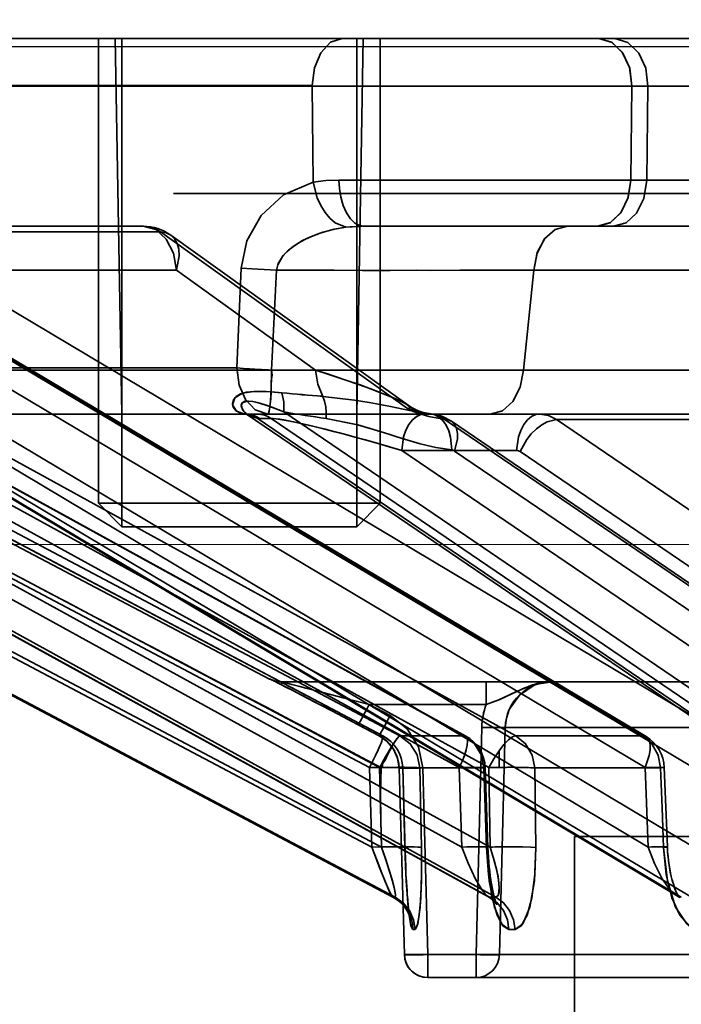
# Model space of a CAD drawing. Header units: millimetres. Extents: x 42175 to 97175, y 10092 to 468192.
# Tile 26 of 256: x 61922 to 61936, y 25820 to 25841. Entities that reach past the tile are written whole.
import ezdxf

# ---------------------------------------------------------------- set-up
doc = ezdxf.new("R2010")
doc.units = ezdxf.units.MM
doc.header["$XCLIPFRAME"] = 2
doc.linetypes.add('DASHED', pattern=[0.75, 0.5, -0.25])
for name, color, linetype in [('AHU03-3-68634OBJ', 8, 'Continuous'), ('EC-MTR_250-0_7OBJ', 8, 'Continuous'), ('FLUID-Wy2', 8, 'Continuous'), ('HEX_HEAD_SCR_M6X16OBJ', 8, 'Continuous')]:
    doc.layers.add(name, color=color, linetype=linetype)
picture_1 = doc.add_image_def('image1.bmp', size_in_pixel=(951, 911))

msp = doc.modelspace()

# ---------------------------------------------------------------- linework, layer by layer
at = {"layer": 'AHU03-3-68634OBJ', "color": 8, "linetype": 'Continuous', "lineweight": 35, "ltscale": 100}
msp.add_line((62118.277, 25840.602), (61850.277, 25840.602), dxfattribs=at)
at = {"layer": 'EC-MTR_250-0_7OBJ', "color": 8, "linetype": 'Continuous', "lineweight": 35, "ltscale": 100}
for p, q in [((61908.871, 25840.602), (61933.946, 25840.602)), ((61923.794, 25832.602), (61923.654, 25840.602)), ((61928.794, 25832.602), (61928.933, 25840.602)), ((61934.287, 25840.602), (61933.946, 25840.602)), ((61934.287, 25840.602), (61974.047, 25840.602)), ((61927.845, 25839.602), (61907.931, 25839.602)), ((61927.845, 25839.584), (61907.931, 25839.584)), ((61927.845, 25839.584), (61927.868, 25837.539)), ((61937.405, 25839.584), (61927.845, 25839.584)), ((61934.653, 25839.584), (61934.629, 25837.584)), ((61934.969, 25837.584), (61934.994, 25839.584)), ((61928.413, 25837.584), (61975.433, 25837.584)), ((62051.41, 25837.302), (61924.89, 25837.302)), ((61924.25, 25836.602), (61917.974, 25836.602)), ((61928.945, 25836.602), (61933.922, 25836.602)), ((61933.922, 25836.602), (61934.262, 25836.602)), ((61934.262, 25836.602), (61947.922, 25836.602)), ((61926.938, 25826.959), (61908.836, 25836.486)), ((61924.619, 25836.486), (61918.54, 25836.486)), ((61924.619, 25836.486), (61929.875, 25832.717)), ((61924.833, 25836.414), (61929.885, 25832.789)), ((61909.715, 25836.13), (61929.347, 25825.751)), ((61909.86, 25836.052), (61929.346, 25825.752)), ((61910.228, 25836.052), (61929.713, 25825.752)), ((61912.352, 25836.052), (61931.089, 25825.752)), ((61912.378, 25836.045), (61931.114, 25825.745)), ((61913.442, 25836.052), (61932.178, 25825.752)), ((61917.607, 25836.052), (61934.876, 25825.752)), ((61917.684, 25836.031), (61934.952, 25825.731)), ((61919.378, 25836.052), (61936.644, 25825.752)), ((61926.335, 25835.712), (61926.243, 25833.584)), ((61924.956, 25835.664), (61920.409, 25835.664)), ((61927.917, 25833.539), (61924.956, 25835.664)), ((61927.085, 25835.665), (61926.981, 25833.538)), ((61932.341, 25833.538), (61932.563, 25835.664)), ((61932.563, 25835.664), (61932.341, 25833.538)), ((61937.11, 25835.664), (61932.563, 25835.664)), ((61909.581, 25835.372), (61929.067, 25825.072)), ((61909.795, 25835.372), (61929.28, 25825.072)), ((61912.238, 25835.372), (61930.975, 25825.072)), ((61912.87, 25835.372), (61931.607, 25825.072)), ((61917.664, 25835.372), (61934.932, 25825.072)), ((61918.69, 25835.372), (61935.958, 25825.072)), ((61926.243, 25833.584), (61918.101, 25833.584)), ((61927.917, 25833.539), (61920.374, 25833.538)), ((61939.883, 25833.539), (61932.341, 25833.538)), ((61910.77, 25833.081), (61929.115, 25823.379)), ((61910.972, 25833.081), (61929.317, 25823.379)), ((61913.393, 25833.081), (61931.032, 25823.379)), ((61913.991, 25833.081), (61931.631, 25823.379)), ((61918.74, 25833.081), (61934.996, 25823.379)), ((61919.711, 25833.081), (61935.968, 25823.379)), ((61929.886, 25832.788), (61929.961, 25832.74)), ((61926.444, 25832.602), (61918.853, 25832.602)), ((61926.437, 25832.602), (61926.44, 25832.602)), ((61926.444, 25832.6), (61926.439, 25832.602)), ((61926.681, 25832.602), (61926.444, 25832.602)), ((61926.469, 25832.587), (61926.454, 25832.595)), ((61941.453, 25822.384), (61926.468, 25832.587)), ((61936.71, 25832.602), (61926.681, 25832.602)), ((61927.243, 25832.646), (61940.854, 25823.379)), ((61929.96, 25832.741), (61930.041, 25832.698)), ((61929.561, 25822.315), (61910.489, 25832.401)), ((61910.489, 25832.401), (61929.565, 25822.314)), ((61910.538, 25832.401), (61929.61, 25822.314)), ((61931.587, 25822.324), (61913.253, 25832.408)), ((61913.282, 25832.401), (61931.622, 25822.314)), ((61913.417, 25832.401), (61931.756, 25822.314)), ((61935.604, 25822.345), (61918.72, 25832.422)), ((61918.801, 25832.401), (61935.703, 25822.314)), ((61919.019, 25832.401), (61935.921, 25822.314)), ((61926.673, 25832.512), (61941.65, 25822.314)), ((61926.732, 25832.509), (61926.969, 25832.509)), ((61926.969, 25832.509), (61941.943, 25822.314)), ((61930.653, 25832.494), (61940.562, 25825.752)), ((61930.808, 25832.448), (61940.716, 25825.705)), ((61933.047, 25832.486), (61942.941, 25825.752)), ((61939.804, 25832.486), (61933.047, 25832.486)), ((61929.75, 25831.829), (61942.162, 25823.379)), ((61932.197, 25831.829), (61929.75, 25831.829)), ((61930.877, 25831.814), (61940.784, 25825.072)), ((61932.27, 25831.806), (61942.166, 25825.072)), ((61926.938, 25826.959), (61926.947, 25826.959)), ((61926.977, 25826.945), (61926.976, 25826.945)), ((61926.999, 25826.934), (61926.987, 25826.94)), ((61927.034, 25826.917), (61926.999, 25826.934)), ((61927.134, 25826.866), (61927.034, 25826.917)), ((61927.34, 25826.76), (61927.119, 25826.873)), ((61927.171, 25826.902), (61931.549, 25826.902)), ((61931.549, 25826.415), (61931.549, 25826.902)), ((61931.549, 25826.902), (61932.954, 25826.902)), ((61932.954, 25826.902), (61982.29, 25826.902)), ((61927.621, 25826.614), (61927.321, 25826.77)), ((61927.743, 25826.551), (61927.621, 25826.614)), ((61927.874, 25826.483), (61927.743, 25826.551)), ((61927.985, 25826.425), (61927.874, 25826.483)), ((61927.901, 25826.469), (61927.874, 25826.483)), ((61928.132, 25826.349), (61927.985, 25826.425)), ((61928.288, 25826.267), (61928.132, 25826.349)), ((61928.49, 25826.161), (61928.288, 25826.267)), ((61929.058, 25826.415), (61929.503, 25826.181)), ((61931.549, 25826.415), (61929.058, 25826.415)), ((61928.747, 25826.026), (61928.49, 25826.161)), ((61928.525, 25826.143), (61928.49, 25826.161)), ((61929.503, 25826.181), (61929.502, 25826.182)), ((61929.27, 25825.752), (61928.747, 25826.026)), ((61929.27, 25825.752), (61928.826, 25825.985)), ((61929.27, 25825.752), (61928.826, 25825.985)), ((61931.455, 25825.928), (61931.333, 25821.088)), ((61931.954, 25825.928), (61931.833, 25821.088)), ((61931.833, 25821.088), (61931.954, 25825.928)), ((61936.835, 25825.928), (61931.954, 25825.928)), ((61929.351, 25825.703), (61929.27, 25825.752)), ((61929.346, 25825.752), (61929.27, 25825.752)), ((61929.425, 25825.645), (61929.349, 25825.704)), ((61929.492, 25825.578), (61929.423, 25825.646)), ((61931.089, 25825.752), (61929.713, 25825.752)), ((61934.876, 25825.752), (61932.178, 25825.752)), ((61929.551, 25825.504), (61929.491, 25825.579)), ((61929.601, 25825.424), (61929.55, 25825.505)), ((61931.825, 25825.43), (61931.825, 25825.076)), ((61929.671, 25825.248), (61929.641, 25825.339)), ((61929.69, 25825.156), (61929.671, 25825.25)), ((61929.115, 25823.379), (61929.067, 25825.072)), ((61929.28, 25825.072), (61929.317, 25823.379)), ((61929.344, 25825.073), (61929.344, 25825.19)), ((61929.698, 25825.064), (61929.69, 25825.158)), ((61929.807, 25821.088), (61929.698, 25825.064)), ((61929.698, 25825.064), (61929.807, 25821.088)), ((61929.772, 25825.065), (61929.699, 25825.065)), ((61929.82, 25823.372), (61929.772, 25825.065)), ((61929.773, 25825.066), (61929.824, 25823.291)), ((61931.502, 25825.065), (61930.137, 25825.065)), ((61930.173, 25823.372), (61930.137, 25825.065)), ((61930.137, 25825.065), (61930.173, 25823.372)), ((61930.198, 25825.065), (61930.306, 25821.088)), ((61931.032, 25823.379), (61930.975, 25825.072)), ((61931.559, 25823.372), (61931.502, 25825.065)), ((61931.528, 25825.071), (61931.586, 25823.378)), ((61931.631, 25823.379), (61931.607, 25825.072)), ((61935.26, 25825.065), (61932.582, 25825.065)), ((61932.606, 25823.372), (61932.582, 25825.065)), ((61932.582, 25825.065), (61932.606, 25823.372)), ((61934.996, 25823.379), (61934.932, 25825.072)), ((61935.341, 25825.074), (61935.406, 25823.382)), ((61933.427, 25823.602), (61933.427, 25765.102)), ((61933.427, 25823.602), (62035.127, 25823.602)), ((61929.824, 25823.291), (61929.829, 25823.13)), ((61929.829, 25823.13), (61929.835, 25822.975)), ((61931.597, 25823.161), (61931.605, 25823.056)), ((61929.835, 25822.975), (61929.842, 25822.828)), ((61931.614, 25822.956), (61931.624, 25822.859)), ((61929.842, 25822.828), (61929.849, 25822.688)), ((61929.845, 25822.756), (61929.853, 25822.621)), ((61929.849, 25822.687), (61929.857, 25822.556)), ((61929.853, 25822.62), (61929.861, 25822.493)), ((61929.857, 25822.555), (61929.865, 25822.433)), ((61929.674, 25822.242), (61929.62, 25822.281)), ((61929.873, 25822.319), (61929.878, 25822.265)), ((61935.634, 25822.325), (61935.603, 25822.345)), ((61935.652, 25822.309), (61935.633, 25822.325)), ((61929.882, 25822.215), (61929.886, 25822.167)), ((61929.886, 25822.167), (61929.891, 25822.121)), ((61929.895, 25822.08), (61929.9, 25822.041)), ((61931.764, 25822.173), (61931.747, 25822.195)), ((61929.887, 25821.983), (61929.866, 25822.022)), ((61929.902, 25821.95), (61929.887, 25821.983)), ((61929.9, 25822.041), (61929.904, 25822.005)), ((61929.912, 25821.924), (61929.902, 25821.95)), ((61929.904, 25822.005), (61929.909, 25821.973)), ((61929.909, 25821.973), (61929.913, 25821.946)), ((61929.918, 25821.906), (61929.912, 25821.924)), ((61982.145, 25821.088), (61929.807, 25821.088)), ((61930.306, 25821.088), (61930.306, 25820.602)), ((61931.333, 25821.088), (61931.333, 25820.602)), ((61982.124, 25820.602), (61930.306, 25820.602))]:
    msp.add_line(p, q, dxfattribs=at)
at = {"layer": 'EC-MTR_250-0_7OBJ', "color": 8, "linetype": 'Continuous', "lineweight": 35, "ltscale": 100, "flags": 128}
for points in [[(61927.845, 25839.602), (61927.893, 25839.979), (61928.026, 25840.298), (61928.233, 25840.521), (61928.485, 25840.602)], [(61927.846, 25839.602), (61927.893, 25839.979), (61928.026, 25840.297), (61928.234, 25840.52), (61928.486, 25840.602)], [(61933.946, 25840.602), (61934.216, 25840.526), (61934.442, 25840.313), (61934.599, 25839.983), (61934.653, 25839.584)], [(61934.653, 25839.584), (61934.605, 25839.967), (61934.459, 25840.291), (61934.228, 25840.519), (61933.946, 25840.602)], [(61934.994, 25839.584), (61934.945, 25839.967), (61934.799, 25840.291), (61934.568, 25840.519), (61934.286, 25840.602)], [(61927.868, 25837.539), (61928.133, 25837.573), (61928.413, 25837.584)], [(61928.413, 25837.584), (61928.133, 25837.573), (61927.868, 25837.539)], [(61928.413, 25837.584), (61928.424, 25837.404), (61928.453, 25837.221), (61928.503, 25837.045), (61928.572, 25836.888), (61928.657, 25836.761), (61928.751, 25836.67), (61928.849, 25836.618), (61928.945, 25836.602)], [(61928.945, 25836.602), (61928.849, 25836.618), (61928.751, 25836.67), (61928.657, 25836.761), (61928.572, 25836.888), (61928.503, 25837.045), (61928.453, 25837.221), (61928.424, 25837.404), (61928.413, 25837.584)], [(61933.922, 25836.602), (61934.186, 25836.674), (61934.41, 25836.878), (61934.568, 25837.196), (61934.629, 25837.584)], [(61934.628, 25837.584), (61934.572, 25837.212), (61934.424, 25836.899), (61934.197, 25836.681), (61933.922, 25836.602)], [(61934.262, 25836.602), (61934.526, 25836.674), (61934.75, 25836.878), (61934.908, 25837.196), (61934.969, 25837.584)], [(61927.868, 25837.539), (61927.235, 25837.27), (61926.756, 25836.832), (61926.452, 25836.291), (61926.335, 25835.712)], [(61927.868, 25837.539), (61927.954, 25837.207), (61928.028, 25837.045), (61928.118, 25836.898), (61928.223, 25836.774), (61928.335, 25836.678), (61928.559, 25836.579)], [(61924.619, 25836.486), (61924.506, 25836.548), (61924.385, 25836.587), (61924.25, 25836.602)], [(61924.956, 25835.664), (61924.89, 25836.027), (61924.736, 25836.329), (61924.513, 25836.53), (61924.25, 25836.602)], [(61924.619, 25836.486), (61924.501, 25836.55), (61924.378, 25836.589), (61924.25, 25836.602)], [(61924.25, 25836.602), (61924.513, 25836.53), (61924.736, 25836.329), (61924.89, 25836.027), (61924.956, 25835.664)], [(61927.085, 25835.665), (61927.111, 25835.782), (61927.211, 25835.959), (61927.303, 25836.06), (61927.41, 25836.151), (61927.545, 25836.242), (61927.705, 25836.329), (61927.868, 25836.401), (61928.07, 25836.473), (61928.328, 25836.54), (61928.559, 25836.579)], [(61928.559, 25836.579), (61928.316, 25836.538), (61928.005, 25836.452), (61927.793, 25836.37), (61927.64, 25836.296), (61927.473, 25836.195), (61927.341, 25836.095), (61927.228, 25835.98), (61927.12, 25835.807), (61927.085, 25835.665)], [(61928.559, 25836.579), (61928.652, 25836.589), (61928.945, 25836.602)], [(61928.945, 25836.602), (61928.845, 25836.6), (61928.559, 25836.579)], [(61933.28, 25836.602), (61933.019, 25836.533), (61932.797, 25836.342), (61932.635, 25836.041), (61932.563, 25835.664)], [(61932.563, 25835.664), (61932.631, 25836.029), (61932.789, 25836.331), (61933.016, 25836.531), (61933.28, 25836.602)], [(61924.619, 25836.486), (61924.734, 25836.465), (61924.833, 25836.415), (61924.912, 25836.337), (61924.97, 25836.236), (61925.004, 25836.114), (61925.013, 25835.974), (61924.956, 25835.664)], [(61924.956, 25835.664), (61925.013, 25835.974), (61925.004, 25836.114), (61924.97, 25836.236), (61924.912, 25836.337), (61924.833, 25836.415), (61924.734, 25836.465), (61924.619, 25836.486)], [(61927.085, 25835.665), (61926.685, 25835.685), (61926.335, 25835.712)], [(61932.563, 25835.667), (61932.178, 25835.666), (61931.689, 25835.665), (61930.99, 25835.664), (61930.364, 25835.663), (61930.061, 25835.664), (61929.507, 25835.663), (61928.917, 25835.663), (61928.314, 25835.664), (61927.703, 25835.664), (61927.085, 25835.665)], [(61926.243, 25833.584), (61926.293, 25833.219), (61926.425, 25832.912), (61926.631, 25832.691), (61926.903, 25832.602)], [(61926.981, 25833.538), (61926.946, 25833.539), (61926.915, 25833.541), (61926.881, 25833.542), (61926.844, 25833.544), (61926.804, 25833.546), (61926.765, 25833.548), (61926.723, 25833.55), (61926.678, 25833.552), (61926.627, 25833.555), (61926.572, 25833.559), (61926.513, 25833.562), (61926.451, 25833.567), (61926.385, 25833.572), (61926.315, 25833.578), (61926.243, 25833.584)], [(61926.981, 25833.538), (61926.991, 25833.43), (61926.971, 25833.309), (61926.973, 25833.187), (61926.969, 25833.06), (61926.961, 25832.933), (61926.951, 25832.812), (61926.938, 25832.707), (61926.922, 25832.631), (61926.903, 25832.602)], [(61926.903, 25832.602), (61926.916, 25832.617), (61926.93, 25832.666), (61926.944, 25832.753), (61926.956, 25832.873), (61926.967, 25833.022), (61926.974, 25833.19), (61926.979, 25833.365), (61926.981, 25833.538)], [(61926.981, 25833.538), (61927.72, 25833.538), (61928.759, 25833.538), (61929.6, 25833.538), (61930.115, 25833.539), (61930.942, 25833.538), (61931.777, 25833.538), (61932.341, 25833.538)], [(61927.917, 25833.539), (61928.157, 25833.461), (61928.558, 25833.327), (61928.863, 25833.221), (61929.086, 25833.139), (61929.285, 25833.064), (61929.475, 25832.988), (61929.616, 25832.928), (61929.732, 25832.874), (61929.838, 25832.819), (61929.905, 25832.773), (61929.929, 25832.735), (61929.875, 25832.717)], [(61928.069, 25832.979), (61927.963, 25833.239), (61927.917, 25833.539)], [(61929.875, 25832.717), (61929.929, 25832.737), (61929.904, 25832.775), (61929.836, 25832.82), (61929.725, 25832.878), (61929.608, 25832.932), (61929.464, 25832.993), (61929.271, 25833.069), (61929.075, 25833.143), (61928.85, 25833.225), (61928.54, 25833.333), (61928.15, 25833.463), (61927.917, 25833.539)], [(61931.631, 25832.602), (61931.893, 25832.672), (61932.118, 25832.872), (61932.274, 25833.175), (61932.341, 25833.538)], [(61927.199, 25833.055), (61926.977, 25833.074), (61926.778, 25833.084), (61926.601, 25833.082), (61926.448, 25833.065), (61926.322, 25833.031), (61926.229, 25832.979), (61926.17, 25832.91), (61926.148, 25832.829), (61926.165, 25832.747), (61926.219, 25832.675), (61926.304, 25832.625), (61926.413, 25832.603)], [(61926.413, 25832.603), (61926.231, 25832.666), (61926.15, 25832.8), (61926.196, 25832.95), (61926.362, 25833.046), (61926.602, 25833.082), (61926.867, 25833.08), (61927.199, 25833.055)], [(61927.199, 25833.055), (61927.24, 25832.861), (61927.243, 25832.646)], [(61927.243, 25832.646), (61927.24, 25832.861), (61927.199, 25833.055)], [(61930.371, 25832.606), (61930.156, 25832.633), (61929.915, 25832.678), (61929.65, 25832.733), (61929.509, 25832.762), (61929.364, 25832.791), (61929.214, 25832.82), (61929.061, 25832.848), (61928.743, 25832.901), (61928.069, 25832.979)], [(61928.069, 25832.979), (61928.107, 25832.874), (61928.132, 25832.758), (61928.145, 25832.635), (61928.144, 25832.509)], [(61926.673, 25832.512), (61926.49, 25832.573), (61926.399, 25832.647), (61926.361, 25832.698), (61926.334, 25832.79), (61926.354, 25832.842), (61926.414, 25832.874), (61926.492, 25832.88), (61926.579, 25832.87), (61926.675, 25832.848), (61926.744, 25832.828), (61926.881, 25832.784), (61926.988, 25832.746), (61927.11, 25832.699), (61927.243, 25832.646)], [(61926.673, 25832.512), (61926.468, 25832.587), (61926.38, 25832.67), (61926.335, 25832.766), (61926.354, 25832.842), (61926.463, 25832.88), (61926.584, 25832.868), (61926.727, 25832.833), (61926.886, 25832.782), (61927.056, 25832.72), (61927.243, 25832.646)], [(61926.673, 25832.512), (61926.547, 25832.58), (61926.413, 25832.603)], [(61926.413, 25832.603), (61926.546, 25832.58), (61926.673, 25832.512)], [(61926.444, 25832.602), (61926.424, 25832.602), (61926.413, 25832.603)], [(61926.454, 25832.596), (61926.443, 25832.6)], [(61926.444, 25832.602), (61926.543, 25832.591), (61926.64, 25832.56), (61926.732, 25832.509)], [(61926.681, 25832.602), (61926.754, 25832.596), (61926.829, 25832.578), (61926.901, 25832.549), (61926.969, 25832.509)], [(61926.969, 25832.509), (61926.901, 25832.549), (61926.828, 25832.578), (61926.754, 25832.596), (61926.681, 25832.602)], [(61929.75, 25831.829), (61929.79, 25832.117), (61929.838, 25832.256), (61929.903, 25832.379), (61929.982, 25832.478), (61930.069, 25832.549), (61930.159, 25832.589), (61930.246, 25832.602)], [(61930.246, 25832.602), (61930.159, 25832.589), (61930.07, 25832.55), (61929.982, 25832.479), (61929.903, 25832.38), (61929.838, 25832.257), (61929.79, 25832.118), (61929.75, 25831.829)], [(61929.875, 25832.717), (61929.914, 25832.711), (61929.956, 25832.701), (61930.002, 25832.689), (61930.052, 25832.675), (61930.104, 25832.661), (61930.157, 25832.647), (61930.211, 25832.634), (61930.265, 25832.622), (61930.319, 25832.613), (61930.37, 25832.606)], [(61929.875, 25832.717), (61929.998, 25832.658), (61930.163, 25832.598), (61930.329, 25832.551), (61930.485, 25832.518), (61930.653, 25832.494)], [(61930.37, 25832.606), (61930.251, 25832.625), (61930.119, 25832.659), (61929.989, 25832.696), (61929.875, 25832.717)], [(61930.038, 25832.699), (61930.124, 25832.663), (61930.21, 25832.635), (61930.297, 25832.616)], [(61930.12, 25832.664), (61930.204, 25832.637), (61930.288, 25832.618)], [(61930.3, 25832.616), (61930.325, 25832.612), (61930.351, 25832.608), (61930.377, 25832.605)], [(61930.653, 25832.494), (61930.563, 25832.55), (61930.468, 25832.588), (61930.37, 25832.606)], [(61930.815, 25831.837), (61930.79, 25832.113), (61930.752, 25832.246), (61930.696, 25832.365), (61930.625, 25832.464), (61930.544, 25832.538), (61930.458, 25832.585), (61930.37, 25832.606)], [(61930.377, 25832.605), (61930.453, 25832.594), (61930.528, 25832.577), (61930.602, 25832.554), (61930.673, 25832.524), (61930.742, 25832.489), (61930.808, 25832.448)], [(61932.197, 25831.829), (61932.237, 25832.116), (61932.284, 25832.254), (61932.348, 25832.377), (61932.426, 25832.476), (61932.514, 25832.548), (61932.604, 25832.589), (61932.693, 25832.602)], [(61933.047, 25832.486), (61932.874, 25832.572), (61932.693, 25832.602)], [(61926.673, 25832.512), (61926.693, 25832.51), (61926.713, 25832.51), (61926.732, 25832.509)], [(61929.75, 25831.829), (61929.49, 25831.906), (61929.247, 25831.976), (61929.02, 25832.041), (61928.808, 25832.099), (61928.61, 25832.152), (61928.425, 25832.201), (61928.253, 25832.245), (61928.092, 25832.285), (61927.942, 25832.321), (61927.803, 25832.355), (61927.674, 25832.386), (61927.554, 25832.413), (61927.442, 25832.438), (61927.339, 25832.459), (61927.243, 25832.477), (61927.156, 25832.492), (61927.078, 25832.502), (61927.016, 25832.508), (61926.969, 25832.509)], [(61929.75, 25831.829), (61929.484, 25831.907), (61929.227, 25831.981), (61928.981, 25832.05), (61928.75, 25832.113), (61928.534, 25832.171), (61928.327, 25832.225), (61928.088, 25832.286), (61927.887, 25832.335), (61927.727, 25832.373), (61927.603, 25832.401), (61927.51, 25832.421), (61927.367, 25832.451), (61927.203, 25832.482), (61927.079, 25832.501), (61926.969, 25832.509)], [(61928.145, 25832.51), (61928.814, 25832.37), (61929.147, 25832.275), (61929.313, 25832.224), (61929.479, 25832.172), (61929.645, 25832.12), (61929.811, 25832.067), (61930.144, 25831.968), (61930.479, 25831.888), (61930.815, 25831.839)], [(61930.815, 25831.838), (61930.479, 25831.887), (61930.144, 25831.968), (61929.811, 25832.067), (61929.645, 25832.119), (61929.479, 25832.172), (61929.313, 25832.224), (61929.147, 25832.275), (61928.813, 25832.37), (61928.145, 25832.51)], [(61930.653, 25832.494), (61930.742, 25832.48), (61930.818, 25832.441), (61930.878, 25832.378), (61930.919, 25832.294), (61930.939, 25832.191), (61930.939, 25832.075), (61930.877, 25831.814)], [(61933.047, 25832.486), (61932.845, 25832.436), (61932.732, 25832.373), (61932.618, 25832.286), (61932.509, 25832.178), (61932.412, 25832.057), (61932.27, 25831.806)], [(61930.877, 25831.814), (61930.857, 25831.826), (61930.836, 25831.833), (61930.815, 25831.837)], [(61932.197, 25831.829), (61932.216, 25831.828), (61932.27, 25831.806)], [(61926.947, 25826.959), (61926.963, 25826.952), (61926.973, 25826.947), (61926.986, 25826.941), (61927.001, 25826.933), (61927.037, 25826.915), (61927.057, 25826.905), (61927.079, 25826.894), (61927.128, 25826.869), (61927.18, 25826.842), (61927.236, 25826.814), (61927.352, 25826.754), (61927.474, 25826.69), (61927.602, 25826.624), (61927.733, 25826.556), (61928.002, 25826.417), (61928.275, 25826.274), (61928.826, 25825.985)], [(61928.826, 25825.985), (61928.413, 25826.201), (61928.054, 25826.389), (61927.741, 25826.552), (61927.43, 25826.713), (61927.192, 25826.836), (61927.014, 25826.927), (61926.947, 25826.959)], [(61926.987, 25826.94), (61926.977, 25826.945)], [(61926.982, 25826.943), (61926.999, 25826.936), (61927.012, 25826.931), (61927.026, 25826.926), (61927.042, 25826.921), (61927.06, 25826.916), (61927.078, 25826.912), (61927.097, 25826.908), (61927.117, 25826.906), (61927.137, 25826.903), (61927.158, 25826.902), (61927.18, 25826.902)], [(61927.138, 25826.903), (61927.158, 25826.902), (61927.18, 25826.902)], [(61929.058, 25826.414), (61928.506, 25826.559), (61927.967, 25826.7), (61927.707, 25826.767), (61927.584, 25826.799), (61927.468, 25826.829), (61927.413, 25826.843), (61927.361, 25826.856), (61927.313, 25826.869), (61927.27, 25826.879), (61927.234, 25826.889), (61927.206, 25826.896), (61927.196, 25826.898), (61927.183, 25826.901), (61927.196, 25826.82)], [(61932.954, 25826.902), (61932.537, 25826.836), (61932.177, 25826.687), (61931.82, 25826.513), (61931.549, 25826.415)], [(61932.954, 25826.902), (61932.659, 25826.868), (61932.369, 25826.773), (61932.109, 25826.65), (61931.843, 25826.522), (61931.549, 25826.415)], [(61932.954, 25826.902), (61932.758, 25826.882), (61932.574, 25826.825), (61932.259, 25826.615), (61932.041, 25826.306), (61931.979, 25826.123), (61931.954, 25825.928)], [(61928.826, 25825.985), (61928.835, 25825.999), (61928.842, 25826.012), (61928.852, 25826.03), (61928.864, 25826.051), (61928.894, 25826.106), (61928.931, 25826.175), (61928.973, 25826.253), (61929.016, 25826.334), (61929.058, 25826.415)], [(61929.503, 25826.181), (61929.46, 25826.101), (61929.417, 25826.02), (61929.376, 25825.942), (61929.339, 25825.873), (61929.308, 25825.818), (61929.296, 25825.796), (61929.287, 25825.779), (61929.279, 25825.766), (61929.274, 25825.757), (61929.268, 25825.748)], [(61929.503, 25826.181), (61929.864, 25825.9), (61930.105, 25825.513), (61930.198, 25825.064)], [(61931.954, 25825.928), (61931.942, 25825.926), (61931.928, 25825.925), (61931.911, 25825.924), (61931.889, 25825.923), (61931.864, 25825.923), (61931.801, 25825.923), (61931.727, 25825.923), (61931.642, 25825.924), (61931.55, 25825.926), (61931.455, 25825.928)], [(61929.346, 25825.752), (61929.352, 25825.743), (61929.351, 25825.72), (61929.346, 25825.697), (61929.338, 25825.669), (61929.326, 25825.634), (61929.311, 25825.595), (61929.294, 25825.55), (61929.25, 25825.448), (61929.196, 25825.331), (61929.067, 25825.072)], [(61929.27, 25825.752), (61929.443, 25825.628), (61929.577, 25825.466), (61929.664, 25825.274), (61929.699, 25825.065)], [(61929.312, 25825.072), (61929.318, 25825.126), (61929.357, 25825.175), (61929.4, 25825.228), (61929.424, 25825.296), (61929.46, 25825.364), (61929.498, 25825.435), (61929.537, 25825.505), (61929.578, 25825.575), (61929.619, 25825.639), (61929.657, 25825.696), (61929.691, 25825.736), (61929.713, 25825.752)], [(61929.344, 25825.19), (61929.407, 25825.304), (61929.469, 25825.411), (61929.527, 25825.507), (61929.58, 25825.59), (61929.626, 25825.658), (61929.665, 25825.708), (61929.68, 25825.726), (61929.694, 25825.74), (61929.705, 25825.748)], [(61930.137, 25825.065), (61930.078, 25825.345), (61929.932, 25825.58), (61929.713, 25825.752)], [(61931.089, 25825.752), (61931.109, 25825.747), (61931.125, 25825.737), (61931.147, 25825.697), (61931.153, 25825.669), (61931.154, 25825.634), (61931.146, 25825.55), (61931.123, 25825.448), (61931.086, 25825.331), (61931.036, 25825.204), (61930.975, 25825.072)], [(61931.502, 25825.065), (61931.447, 25825.34), (61931.303, 25825.579), (61931.089, 25825.752)], [(61932.178, 25825.752), (61932.146, 25825.745), (61932.11, 25825.728), (61932.025, 25825.664), (61931.928, 25825.562), (61931.825, 25825.43)], [(61932.582, 25825.065), (61932.528, 25825.34), (61932.388, 25825.579), (61932.178, 25825.752)], [(61934.876, 25825.752), (61934.94, 25825.737), (61934.99, 25825.697), (61935.024, 25825.634), (61935.04, 25825.55), (61935.039, 25825.448), (61935.02, 25825.331), (61934.932, 25825.072)], [(61935.26, 25825.065), (61935.209, 25825.34), (61935.075, 25825.579), (61934.876, 25825.752)], [(61929.641, 25825.338), (61929.6, 25825.424), (61929.551, 25825.504)], [(61931.607, 25825.072), (61931.712, 25825.259), (61931.825, 25825.43)], [(61929.067, 25825.072), (61929.254, 25825.076), (61929.442, 25825.078), (61929.611, 25825.077), (61929.734, 25825.073), (61929.772, 25825.065)], [(61929.067, 25825.072), (61929.351, 25825.077), (61929.58, 25825.077), (61929.731, 25825.073), (61929.772, 25825.065)], [(61929.317, 25823.379), (61929.305, 25823.952), (61929.302, 25824.517), (61929.311, 25825.072)], [(61930.137, 25825.065), (61930.11, 25825.069), (61930.07, 25825.072), (61930.023, 25825.074), (61929.971, 25825.075), (61929.917, 25825.077), (61929.864, 25825.077), (61929.811, 25825.078), (61929.761, 25825.078), (61929.713, 25825.078), (61929.668, 25825.078), (61929.625, 25825.077), (61929.587, 25825.077), (61929.551, 25825.077), (61929.518, 25825.076), (61929.488, 25825.076), (61929.459, 25825.075), (61929.43, 25825.075), (61929.399, 25825.074), (61929.368, 25825.074), (61929.339, 25825.073), (61929.312, 25825.072)], [(61930.198, 25825.065), (61930.106, 25825.062), (61930.011, 25825.061), (61929.919, 25825.059), (61929.838, 25825.059), (61929.804, 25825.059), (61929.774, 25825.059), (61929.748, 25825.06), (61929.728, 25825.061), (61929.714, 25825.061), (61929.699, 25825.065)], [(61931.502, 25825.065), (61931.522, 25825.073), (61931.43, 25825.077), (61931.237, 25825.077), (61930.975, 25825.072)], [(61932.582, 25825.065), (61932.543, 25825.068), (61932.498, 25825.07), (61932.451, 25825.072), (61932.402, 25825.074), (61932.353, 25825.075), (61932.306, 25825.076), (61932.26, 25825.077), (61932.216, 25825.077), (61932.175, 25825.078), (61932.136, 25825.078), (61932.1, 25825.078), (61932.067, 25825.078), (61932.037, 25825.078), (61932.009, 25825.078), (61931.979, 25825.077), (61931.947, 25825.077), (61931.913, 25825.077), (61931.881, 25825.077), (61931.852, 25825.076), (61931.825, 25825.076)], [(61935.26, 25825.065), (61935.339, 25825.073), (61935.305, 25825.077), (61935.163, 25825.077), (61934.932, 25825.072)], [(61935.327, 25823.372), (61935.293, 25824.218), (61935.26, 25825.065)], [(61929.115, 25823.379), (61929.254, 25823.382), (61929.392, 25823.384), (61929.522, 25823.385), (61929.582, 25823.385), (61929.636, 25823.385), (61929.684, 25823.384), (61929.725, 25823.383), (61929.759, 25823.382), (61929.785, 25823.38), (61929.804, 25823.378), (61929.816, 25823.376), (61929.822, 25823.393), (61929.82, 25823.364), (61929.823, 25823.341)], [(61929.115, 25823.379), (61929.254, 25823.382), (61929.392, 25823.384), (61929.522, 25823.385), (61929.582, 25823.385), (61929.636, 25823.385), (61929.684, 25823.384), (61929.725, 25823.383), (61929.759, 25823.382), (61929.785, 25823.38), (61929.804, 25823.378), (61929.816, 25823.376), (61929.822, 25823.393), (61929.82, 25823.364), (61929.823, 25823.341)], [(61929.561, 25822.315), (61929.501, 25822.413), (61929.399, 25822.644), (61929.266, 25822.979), (61929.115, 25823.379)], [(61929.561, 25822.315), (61929.523, 25822.371), (61929.49, 25822.436), (61929.404, 25822.633), (61929.327, 25822.823), (61929.225, 25823.085), (61929.115, 25823.379)], [(61929.317, 25823.379), (61929.41, 25823.115), (61929.486, 25822.882), (61929.547, 25822.682), (61929.589, 25822.521), (61929.612, 25822.41), (61929.62, 25822.35), (61929.61, 25822.314)], [(61929.317, 25823.379), (61929.434, 25823.043), (61929.527, 25822.75), (61929.59, 25822.515), (61929.618, 25822.366), (61929.61, 25822.314)], [(61929.38, 25823.381), (61929.656, 25823.385), (61929.79, 25823.385), (61929.911, 25823.385), (61930.013, 25823.383), (61930.091, 25823.38), (61930.144, 25823.376), (61930.173, 25823.372)], [(61929.82, 25823.372), (61929.842, 25822.792), (61929.871, 25822.301), (61929.907, 25821.928), (61929.948, 25821.701), (61929.99, 25821.627)], [(61929.99, 25821.627), (61929.938, 25821.743), (61929.889, 25822.097), (61929.848, 25822.661), (61929.82, 25823.372)], [(61930.035, 25821.627), (61930.092, 25821.743), (61930.141, 25822.097), (61930.172, 25822.661), (61930.173, 25823.372)], [(61930.173, 25823.372), (61930.175, 25822.792), (61930.157, 25822.301), (61930.123, 25821.928), (61930.081, 25821.701), (61930.035, 25821.627)], [(61931.032, 25823.379), (61931.14, 25823.382), (61931.244, 25823.384), (61931.341, 25823.385), (61931.426, 25823.385), (61931.463, 25823.385), (61931.495, 25823.385), (61931.523, 25823.384), (61931.546, 25823.383), (61931.564, 25823.382), (61931.576, 25823.381), (61931.586, 25823.381)], [(61931.032, 25823.379), (61931.163, 25823.382), (61931.288, 25823.384), (61931.346, 25823.385), (61931.399, 25823.385), (61931.447, 25823.385), (61931.489, 25823.385), (61931.523, 25823.384), (61931.55, 25823.383), (61931.57, 25823.382), (61931.582, 25823.381), (61931.574, 25823.374), (61931.559, 25823.372)], [(61931.032, 25823.379), (61931.166, 25823.038), (61931.324, 25822.695), (61931.477, 25822.437), (61931.587, 25822.324)], [(61931.586, 25823.378), (61931.57, 25823.374), (61931.559, 25823.372)], [(61931.559, 25823.372), (61931.6, 25822.792), (61931.676, 25822.301), (61931.781, 25821.928), (61931.903, 25821.701), (61932.032, 25821.627)], [(61932.032, 25821.627), (61931.872, 25821.743), (61931.726, 25822.097), (61931.616, 25822.661), (61931.559, 25823.372)], [(61931.586, 25823.378), (61931.591, 25823.268), (61931.597, 25823.161)], [(61931.586, 25823.378), (61931.591, 25823.268), (61931.597, 25823.161)], [(61931.631, 25823.379), (61931.715, 25823.115), (61931.774, 25822.882), (61931.812, 25822.682), (61931.827, 25822.521), (61931.823, 25822.41), (61931.806, 25822.35), (61931.756, 25822.314)], [(61931.631, 25823.379), (61931.735, 25823.043), (61931.801, 25822.75), (61931.828, 25822.515), (61931.812, 25822.366), (61931.756, 25822.314)], [(61931.849, 25823.383), (61932.095, 25823.385), (61932.323, 25823.384), (61932.499, 25823.379), (61932.606, 25823.372)], [(61932.164, 25821.627), (61932.328, 25821.743), (61932.475, 25822.097), (61932.575, 25822.661), (61932.606, 25823.372)], [(61932.606, 25823.372), (61932.587, 25822.792), (61932.522, 25822.301), (61932.421, 25821.928), (61932.297, 25821.701), (61932.164, 25821.627)], [(61934.996, 25823.379), (61935.078, 25823.381), (61935.156, 25823.383), (61935.227, 25823.384), (61935.289, 25823.385), (61935.316, 25823.385), (61935.339, 25823.385), (61935.36, 25823.385), (61935.376, 25823.385), (61935.389, 25823.384), (61935.404, 25823.383)], [(61934.996, 25823.379), (61935.114, 25823.382), (61935.169, 25823.383), (61935.22, 25823.384), (61935.267, 25823.385), (61935.308, 25823.385), (61935.342, 25823.385), (61935.37, 25823.385), (61935.39, 25823.384), (61935.402, 25823.383), (61935.392, 25823.379), (61935.375, 25823.376), (61935.352, 25823.374), (61935.324, 25823.372)], [(61934.996, 25823.379), (61935.132, 25823.032), (61935.299, 25822.705), (61935.453, 25822.482), (61935.604, 25822.345)], [(61935.406, 25823.382), (61935.393, 25823.379), (61935.372, 25823.376), (61935.358, 25823.375), (61935.324, 25823.372)], [(61935.324, 25823.372), (61935.383, 25822.792), (61935.503, 25822.301), (61935.672, 25821.928), (61935.87, 25821.701), (61936.081, 25821.627)], [(61936.081, 25821.627), (61935.82, 25821.743), (61935.583, 25822.097), (61935.408, 25822.661), (61935.324, 25823.372)], [(61935.406, 25823.382), (61935.412, 25823.266), (61935.422, 25823.154), (61935.435, 25823.046), (61935.451, 25822.943), (61935.469, 25822.845), (61935.489, 25822.754)], [(61935.412, 25823.278), (61935.42, 25823.179), (61935.43, 25823.086), (61935.442, 25822.997), (61935.456, 25822.913), (61935.472, 25822.832)], [(61931.605, 25823.057), (61931.614, 25822.956), (61931.625, 25822.859)], [(61931.624, 25822.859), (61931.636, 25822.766), (61931.649, 25822.678)], [(61931.636, 25822.766), (61931.649, 25822.678), (61931.662, 25822.596), (61931.676, 25822.518), (61931.69, 25822.446), (61931.705, 25822.381), (61931.72, 25822.323)], [(61935.489, 25822.756), (61935.511, 25822.668), (61935.534, 25822.59), (61935.557, 25822.519), (61935.581, 25822.456), (61935.603, 25822.403), (61935.624, 25822.361), (61935.642, 25822.329), (61935.654, 25822.31), (61935.66, 25822.302), (61935.651, 25822.31)], [(61935.507, 25822.682), (61935.527, 25822.612), (61935.547, 25822.547), (61935.568, 25822.488), (61935.589, 25822.436), (61935.609, 25822.391), (61935.627, 25822.355), (61935.643, 25822.327)], [(61929.861, 25822.493), (61929.869, 25822.374), (61929.873, 25822.319)], [(61929.867, 25822.022), (61929.84, 25822.065), (61929.807, 25822.111), (61929.767, 25822.157), (61929.723, 25822.201), (61929.674, 25822.242), (61929.62, 25822.281), (61929.561, 25822.315)], [(61929.565, 25822.314), (61929.576, 25822.314), (61929.61, 25822.314)], [(61929.565, 25822.314), (61929.576, 25822.314), (61929.611, 25822.314)], [(61929.61, 25822.314), (61929.779, 25822.194), (61929.915, 25822.028), (61930.003, 25821.832), (61930.035, 25821.627)], [(61929.865, 25822.432), (61929.869, 25822.374), (61929.873, 25822.318)], [(61929.878, 25822.265), (61929.882, 25822.214), (61929.886, 25822.166)], [(61931.687, 25822.255), (61931.642, 25822.29), (61931.586, 25822.324)], [(61931.587, 25822.324), (61931.596, 25822.319), (61931.622, 25822.314)], [(61931.587, 25822.324), (61931.599, 25822.318), (61931.611, 25822.315), (61931.622, 25822.314)], [(61931.622, 25822.314), (61931.785, 25822.194), (61931.916, 25822.028), (61932.001, 25821.832), (61932.032, 25821.627)], [(61931.705, 25822.381), (61931.72, 25822.323), (61931.734, 25822.272), (61931.747, 25822.229), (61931.759, 25822.195), (61931.769, 25822.171), (61931.775, 25822.157), (61931.764, 25822.173), (61931.747, 25822.195), (61931.721, 25822.223), (61931.687, 25822.255), (61931.642, 25822.29)], [(61931.756, 25822.314), (61931.918, 25822.194), (61932.049, 25822.028), (61932.133, 25821.832), (61932.164, 25821.627)], [(61935.603, 25822.346), (61935.638, 25822.328), (61935.671, 25822.317), (61935.703, 25822.314)], [(61929.891, 25822.122), (61929.895, 25822.079), (61929.9, 25822.04)], [(61929.913, 25821.946), (61929.916, 25821.924), (61929.919, 25821.907), (61929.922, 25821.896), (61929.918, 25821.906)], [(61930.035, 25821.627), (61930.024, 25821.627), (61929.99, 25821.627)], [(61930.168, 25820.621), (61930.102, 25820.645), (61930.04, 25820.678), (61929.984, 25820.72), (61929.933, 25820.769), (61929.891, 25820.824), (61929.856, 25820.885), (61929.83, 25820.95), (61929.814, 25821.018), (61929.807, 25821.088)], [(61929.807, 25821.088), (61929.824, 25821.085), (61929.839, 25821.084), (61929.86, 25821.083), (61929.884, 25821.083), (61929.946, 25821.083), (61930.023, 25821.083), (61930.111, 25821.084), (61930.207, 25821.086), (61930.306, 25821.088)], [(61930.306, 25821.088), (61930.207, 25821.086), (61930.111, 25821.084), (61930.023, 25821.083), (61929.946, 25821.083), (61929.884, 25821.083), (61929.86, 25821.083), (61929.839, 25821.084), (61929.824, 25821.085), (61929.813, 25821.086)], [(61931.333, 25821.088), (61931.428, 25821.086), (61931.52, 25821.085), (61931.604, 25821.084), (61931.679, 25821.083), (61931.741, 25821.084), (61931.767, 25821.084), (61931.789, 25821.085), (61931.806, 25821.085), (61931.82, 25821.086), (61931.833, 25821.088)], [(61930.306, 25820.602), (61930.236, 25820.607), (61930.168, 25820.621)]]:
    msp.add_lwpolyline(points, dxfattribs=at)
msp.add_lwpolyline([(61935.654, 25822.31), (61935.66, 25822.302)], close=True, dxfattribs=at)
at = {"layer": 'EC-MTR_250-0_7OBJ', "color": 8, "linetype": 'Continuous', "lineweight": 35, "ltscale": 100}
for centre, radius, start, end in [((61924.25, 25835.602), 1, 54.3372, 90), ((66617.394, 34731.935), 10065.303, 242.1145313, 242.2401507), ((61931.89, 25881.676), 48.847, 264.4889, 265.5133), ((61931.822, 25880.896), 48.063, 264.4805, 265.5217), ((61932.145, 25861.854), 29.616, 260.4734, 262.2368), ((61932.141, 25861.828), 29.59, 260.4726, 262.2376), ((61927.171, 25827.402), 0.5, 242.2415, 270), ((61927.18, 25827.401), 0.5, 242.2374, 269.9998), ((61932.953, 25825.902), 0.999, 89.9472, 178.5535), ((61932.96, 25825.889), 1.505, 159.5474, 178.5122), ((61932.918, 25825.897), 1.463, 159.2737, 178.7859), ((61928.972, 25825.044), 0.8, 1.472, 62.1615), ((61928.974, 25825.044), 0.8, 1.6123, 62.1375), ((61930.729, 25825.044), 0.8, 1.9363, 61.1996), ((61934.542, 25825.044), 0.8, 2.1963, 59.1827), ((61937.375, 25820.799), 9.153, 151.3305, 152.1734), ((61929.811, 25803.363), 21.715, 91.2314, 91.3996), ((61932.092, 25805.801), 19.276, 90.793, 91.4411), ((61929.848, 25801.675), 21.711, 91.2334, 91.4016), ((61932.112, 25804.308), 19.077, 90.7921, 91.4469), ((61929.19, 25821.607), 0.801, 1.4532, 62.0708), ((61931.689, 25813.517), 8.797, 89.5633, 90.4367), ((61931.689, 25813.639), 8.675, 89.5572, 90.4428), ((61932.098, 25813.083), 8.544, 89.5569, 90.4431), ((61932.098, 25813.201), 8.426, 89.5507, 90.4493), ((61930.307, 25821.101), 0.5, 181.4755, 269.9771), ((61931.333, 25821.101), 0.5, 270.0096, 358.5255)]:
    msp.add_arc(centre, radius, start, end, dxfattribs=at)
at = {"layer": 'FLUID-Wy2', "color": 8, "linetype": 'Continuous', "lineweight": 25, "ltscale": 100}
msp.add_line((61459.948, 25840.43), (63459.948, 25840.43), dxfattribs=at)
at = {"layer": 'FLUID-Wy2', "color": 8, "linetype": 'Continuous', "lineweight": 18, "ltscale": 100}
msp.add_line((61459.948, 25840.43), (63459.948, 25840.43), dxfattribs=at)
at = {"layer": 'FLUID-Wy2', "color": 8, "linetype": 'DASHED', "lineweight": 18, "ltscale": 100}
msp.add_line((63459.948, 25829.823), (61459.948, 25829.823), dxfattribs=at)
at = {"layer": 'HEX_HEAD_SCR_M6X16OBJ', "color": 8, "linetype": 'Continuous', "lineweight": 35, "ltscale": 100}
for p, q in [((61923.294, 25840.602), (61923.294, 25830.702)), ((61923.794, 25830.202), (61923.794, 25840.602)), ((61928.794, 25830.202), (61928.794, 25840.602)), ((61929.294, 25840.602), (61929.294, 25830.702)), ((61923.294, 25830.702), (61923.794, 25830.202)), ((61923.294, 25830.702), (61929.294, 25830.702)), ((61929.294, 25830.702), (61928.794, 25830.202)), ((61928.794, 25830.202), (61923.794, 25830.202))]:
    msp.add_line(p, q, dxfattribs=at)

# ---------------------------------------------------------------- pictures from other files: only their frames are drawn
at = {"color": 8, "lineweight": 13}
image = msp.add_image(picture_1, insert=(61504.134, 26425.821), size_in_units=(1986.021, 1904.625), rotation=-90, dxfattribs=at)
image.set_boundary_path([(-0.5, -0.5), (950.5, 910.5)])

doc.saveas('drawing.dxf')
